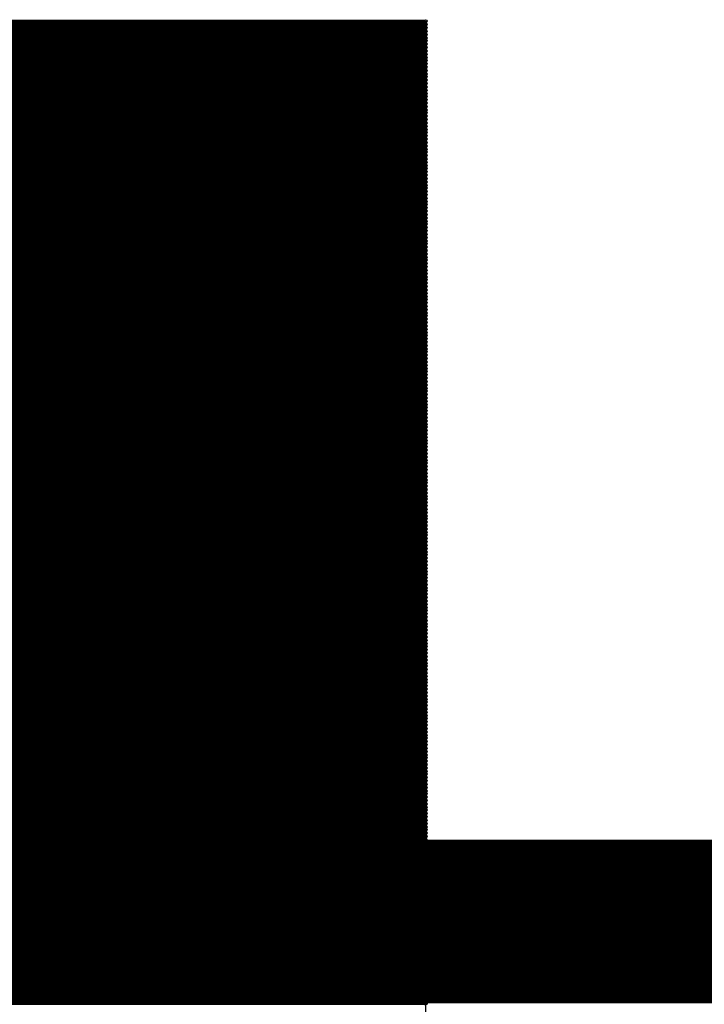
# Model space of a CAD drawing. Extents: x 0 to 30.2, y 0 to 20.7.
# Tile 74 of 131: x 7.501 to 8.032, y 19.976 to 20.74. Entities that reach past the tile are written whole.
import ezdxf

# ---------------------------------------------------------------- set-up
doc = ezdxf.new("R2010")
doc.units = 0
doc.layers.get('0').update_dxf_attribs({"linetype": 'CONTINUOUS'})
doc.layers.add('SEEEDSTUDIOXIAORP2040V1_22_GBO', color=7, linetype='CONTINUOUS')
doc.layers.add('SEEEDSTUDIOXIAORP2040V1_22_GBS', color=6, linetype='CONTINUOUS')

# ---------------------------------------------------------------- blocks, each defined once
blk = doc.blocks.new('ROUND_7')
blk.add_circle((0, 0), 0)
blk = doc.blocks.new('ROUND_8')
blk.add_circle((0, 0), 0.00127)

msp = doc.modelspace()

# ---------------------------------------------------------------- linework, layer by layer
at = {"layer": 'SEEEDSTUDIOXIAORP2040V1_22_GBO'}
for points, const_width in [([(3.00482, 20.0406), (20.78482, 20.0406)], 0.127), ([(20.35556, 20.0406), (3.41884, 20.0406)], 0.1016)]:
    msp.add_lwpolyline(points, dxfattribs=dict(at, const_width=const_width))
at = {"layer": 'SEEEDSTUDIOXIAORP2040V1_22_GBS'}
for points, const_width in [([(5.82168, 20.7391), (7.81558, 20.7391)], 0.00254), ([(7.81558, 20.73656), (5.82168, 20.73656)], 0.00254), ([(5.82168, 20.73402), (7.81558, 20.73402)], 0.00254), ([(7.81558, 20.73148), (5.82168, 20.73148)], 0.00254), ([(5.82168, 20.72894), (7.81558, 20.72894)], 0.00254), ([(7.81558, 20.7264), (5.82168, 20.7264)], 0.00254), ([(5.82168, 20.72386), (7.81558, 20.72386)], 0.00254), ([(7.81558, 20.72132), (5.82168, 20.72132)], 0.00254), ([(5.82168, 20.71878), (7.81558, 20.71878)], 0.00254), ([(7.81558, 20.71624), (5.82168, 20.71624)], 0.00254), ([(5.82168, 20.7137), (7.81558, 20.7137)], 0.00254), ([(7.81558, 20.71116), (5.82168, 20.71116)], 0.00254), ([(5.82168, 20.70862), (7.81558, 20.70862)], 0.00254), ([(7.81558, 20.70608), (5.82168, 20.70608)], 0.00254), ([(5.82168, 20.70354), (7.81558, 20.70354)], 0.00254), ([(7.81558, 20.701), (5.82168, 20.701)], 0.00254), ([(5.82168, 20.69846), (7.81558, 20.69846)], 0.00254), ([(7.81558, 20.69592), (5.82168, 20.69592)], 0.00254), ([(5.82168, 20.69338), (7.81558, 20.69338)], 0.00254), ([(7.81558, 20.69084), (5.82168, 20.69084)], 0.00254), ([(5.82168, 20.6883), (7.81558, 20.6883)], 0.00254), ([(7.81558, 20.68576), (5.82168, 20.68576)], 0.00254), ([(5.82168, 20.68322), (7.81558, 20.68322)], 0.00254), ([(7.81558, 20.68068), (5.82168, 20.68068)], 0.00254), ([(5.82168, 20.67814), (7.81558, 20.67814)], 0.00254), ([(7.81558, 20.6756), (5.82168, 20.6756)], 0.00254), ([(5.82168, 20.67306), (7.81558, 20.67306)], 0.00254), ([(7.81558, 20.67052), (5.82168, 20.67052)], 0.00254), ([(5.82168, 20.66798), (7.81558, 20.66798)], 0.00254), ([(7.81558, 20.66544), (5.82168, 20.66544)], 0.00254), ([(5.82168, 20.6629), (7.81558, 20.6629)], 0.00254), ([(7.81558, 20.66036), (5.82168, 20.66036)], 0.00254), ([(5.82168, 20.65782), (7.81558, 20.65782)], 0.00254), ([(7.81558, 20.65528), (5.82168, 20.65528)], 0.00254), ([(5.82168, 20.65274), (7.81558, 20.65274)], 0.00254), ([(7.81558, 20.6502), (5.82168, 20.6502)], 0.00254), ([(5.82168, 20.64766), (7.81558, 20.64766)], 0.00254), ([(7.81558, 20.64512), (5.82168, 20.64512)], 0.00254), ([(5.82168, 20.64258), (7.81558, 20.64258)], 0.00254), ([(7.81558, 20.64004), (5.82168, 20.64004)], 0.00254), ([(5.82168, 20.6375), (7.81558, 20.6375)], 0.00254), ([(7.81558, 20.63496), (5.82168, 20.63496)], 0.00254), ([(5.82168, 20.63242), (7.81558, 20.63242)], 0.00254), ([(7.81558, 20.62988), (5.82168, 20.62988)], 0.00254), ([(5.82168, 20.62734), (7.81558, 20.62734)], 0.00254), ([(7.81558, 20.6248), (5.82168, 20.6248)], 0.00254), ([(5.82168, 20.62226), (7.81558, 20.62226)], 0.00254), ([(7.81558, 20.61972), (5.82168, 20.61972)], 0.00254), ([(5.82168, 20.61718), (7.81558, 20.61718)], 0.00254), ([(7.81558, 20.61464), (5.82168, 20.61464)], 0.00254), ([(5.82168, 20.6121), (7.81558, 20.6121)], 0.00254), ([(7.81558, 20.60956), (5.82168, 20.60956)], 0.00254), ([(5.82168, 20.60702), (7.81558, 20.60702)], 0.00254), ([(7.81558, 20.60448), (5.82168, 20.60448)], 0.00254), ([(5.82168, 20.60194), (7.81558, 20.60194)], 0.00254), ([(7.81558, 20.5994), (5.82168, 20.5994)], 0.00254), ([(5.82168, 20.59686), (7.81558, 20.59686)], 0.00254), ([(7.81558, 20.59432), (5.82168, 20.59432)], 0.00254), ([(5.82168, 20.59178), (7.81558, 20.59178)], 0.00254), ([(7.81558, 20.58924), (5.82168, 20.58924)], 0.00254), ([(5.82168, 20.5867), (7.81558, 20.5867)], 0.00254), ([(7.81558, 20.58416), (5.82168, 20.58416)], 0.00254), ([(5.82168, 20.58162), (7.81558, 20.58162)], 0.00254), ([(7.81558, 20.57908), (5.82168, 20.57908)], 0.00254), ([(5.82168, 20.57654), (7.81558, 20.57654)], 0.00254), ([(7.81558, 20.574), (5.82168, 20.574)], 0.00254), ([(5.82168, 20.57146), (7.81558, 20.57146)], 0.00254), ([(7.81558, 20.56892), (5.82168, 20.56892)], 0.00254), ([(5.82168, 20.56638), (7.81558, 20.56638)], 0.00254), ([(7.81558, 20.56384), (5.82168, 20.56384)], 0.00254), ([(5.82168, 20.5613), (7.81558, 20.5613)], 0.00254), ([(7.81558, 20.55876), (5.82168, 20.55876)], 0.00254), ([(5.82168, 20.55622), (7.81558, 20.55622)], 0.00254), ([(7.81558, 20.55368), (5.82168, 20.55368)], 0.00254), ([(5.82168, 20.55114), (7.81558, 20.55114)], 0.00254), ([(7.81558, 20.5486), (5.82168, 20.5486)], 0.00254), ([(5.82168, 20.54606), (7.81558, 20.54606)], 0.00254), ([(7.81558, 20.54352), (5.82168, 20.54352)], 0.00254), ([(5.82168, 20.54098), (7.81558, 20.54098)], 0.00254), ([(7.81558, 20.53844), (5.82168, 20.53844)], 0.00254), ([(5.82168, 20.5359), (7.81558, 20.5359)], 0.00254), ([(7.81558, 20.53336), (5.82168, 20.53336)], 0.00254), ([(5.82168, 20.53082), (7.81558, 20.53082)], 0.00254), ([(7.81558, 20.52828), (5.82168, 20.52828)], 0.00254), ([(5.82168, 20.52574), (7.81558, 20.52574)], 0.00254), ([(7.81558, 20.5232), (5.82168, 20.5232)], 0.00254), ([(5.82168, 20.52066), (7.81558, 20.52066)], 0.00254), ([(7.81558, 20.51812), (5.82168, 20.51812)], 0.00254), ([(5.82168, 20.51558), (7.81558, 20.51558)], 0.00254), ([(7.81558, 20.51304), (5.82168, 20.51304)], 0.00254), ([(5.82168, 20.5105), (7.81558, 20.5105)], 0.00254), ([(7.81558, 20.50796), (5.82168, 20.50796)], 0.00254), ([(5.82168, 20.50542), (7.81558, 20.50542)], 0.00254), ([(7.81558, 20.50288), (5.82168, 20.50288)], 0.00254), ([(5.82168, 20.50034), (7.81558, 20.50034)], 0.00254), ([(7.81558, 20.4978), (5.82168, 20.4978)], 0.00254), ([(5.82168, 20.49526), (7.81558, 20.49526)], 0.00254), ([(7.81558, 20.49272), (5.82168, 20.49272)], 0.00254), ([(5.82168, 20.49018), (7.81558, 20.49018)], 0.00254), ([(7.81558, 20.48764), (5.82168, 20.48764)], 0.00254), ([(5.82168, 20.4851), (7.81558, 20.4851)], 0.00254), ([(7.81558, 20.48256), (5.82168, 20.48256)], 0.00254), ([(5.82168, 20.48002), (7.81558, 20.48002)], 0.00254), ([(7.81558, 20.47748), (5.82168, 20.47748)], 0.00254), ([(5.82168, 20.47494), (7.81558, 20.47494)], 0.00254), ([(7.81558, 20.4724), (5.82168, 20.4724)], 0.00254), ([(5.82168, 20.46986), (7.81558, 20.46986)], 0.00254), ([(7.81558, 20.46732), (5.82168, 20.46732)], 0.00254), ([(5.82168, 20.46478), (7.81558, 20.46478)], 0.00254), ([(7.81558, 20.46224), (5.82168, 20.46224)], 0.00254), ([(5.82168, 20.4597), (7.81558, 20.4597)], 0.00254), ([(7.81558, 20.45716), (5.82168, 20.45716)], 0.00254), ([(5.82168, 20.45462), (7.81558, 20.45462)], 0.00254), ([(7.81558, 20.45208), (5.82168, 20.45208)], 0.00254), ([(5.82168, 20.44954), (7.81558, 20.44954)], 0.00254), ([(7.81558, 20.447), (5.82168, 20.447)], 0.00254), ([(5.82168, 20.44446), (7.81558, 20.44446)], 0.00254), ([(7.81558, 20.44192), (5.82168, 20.44192)], 0.00254), ([(5.82168, 20.43938), (7.81558, 20.43938)], 0.00254), ([(7.81558, 20.43684), (5.82168, 20.43684)], 0.00254), ([(5.82168, 20.4343), (7.81558, 20.4343)], 0.00254), ([(7.81558, 20.43176), (5.82168, 20.43176)], 0.00254), ([(5.82168, 20.42922), (7.81558, 20.42922)], 0.00254), ([(7.81558, 20.42668), (5.82168, 20.42668)], 0.00254), ([(5.82168, 20.42414), (7.81558, 20.42414)], 0.00254), ([(7.81558, 20.4216), (5.82168, 20.4216)], 0.00254), ([(5.82168, 20.41906), (7.81558, 20.41906)], 0.00254), ([(7.81558, 20.41652), (5.82168, 20.41652)], 0.00254), ([(5.82168, 20.41398), (7.81558, 20.41398)], 0.00254), ([(7.81558, 20.41144), (5.82168, 20.41144)], 0.00254), ([(5.82168, 20.4089), (7.81558, 20.4089)], 0.00254), ([(7.81558, 20.40636), (5.82168, 20.40636)], 0.00254), ([(5.82168, 20.40382), (7.81558, 20.40382)], 0.00254), ([(7.81558, 20.40128), (5.82168, 20.40128)], 0.00254), ([(5.82168, 20.39874), (7.81558, 20.39874)], 0.00254), ([(7.81558, 20.3962), (5.82168, 20.3962)], 0.00254), ([(5.82168, 20.39366), (7.81558, 20.39366)], 0.00254), ([(7.81558, 20.39112), (5.82168, 20.39112)], 0.00254), ([(5.82168, 20.38858), (7.81558, 20.38858)], 0.00254), ([(7.81558, 20.38604), (5.82168, 20.38604)], 0.00254), ([(5.82168, 20.3835), (7.81558, 20.3835)], 0.00254), ([(7.81558, 20.38096), (5.82168, 20.38096)], 0.00254), ([(5.82168, 20.37842), (7.81558, 20.37842)], 0.00254), ([(7.81558, 20.37588), (5.82168, 20.37588)], 0.00254), ([(5.82168, 20.37334), (7.81558, 20.37334)], 0.00254), ([(7.81558, 20.3708), (5.82168, 20.3708)], 0.00254), ([(5.82168, 20.36826), (7.81558, 20.36826)], 0.00254), ([(7.81558, 20.36572), (5.82168, 20.36572)], 0.00254), ([(5.82168, 20.36318), (7.81558, 20.36318)], 0.00254), ([(7.81558, 20.36064), (5.82168, 20.36064)], 0.00254), ([(5.82168, 20.3581), (7.81558, 20.3581)], 0.00254), ([(7.81558, 20.35556), (5.82168, 20.35556)], 0.00254), ([(5.82168, 20.35302), (7.81558, 20.35302)], 0.00254), ([(7.81558, 20.35048), (5.82168, 20.35048)], 0.00254), ([(5.82168, 20.34794), (7.81558, 20.34794)], 0.00254), ([(7.81558, 20.3454), (5.82168, 20.3454)], 0.00254), ([(5.82168, 20.34286), (7.81558, 20.34286)], 0.00254), ([(7.81558, 20.34032), (5.82168, 20.34032)], 0.00254), ([(5.82168, 20.33778), (7.81558, 20.33778)], 0.00254), ([(7.81558, 20.33524), (5.82168, 20.33524)], 0.00254), ([(5.82168, 20.3327), (7.81558, 20.3327)], 0.00254), ([(7.81558, 20.33016), (5.82168, 20.33016)], 0.00254), ([(5.82168, 20.32762), (7.81558, 20.32762)], 0.00254), ([(7.81558, 20.32508), (5.82168, 20.32508)], 0.00254), ([(5.82168, 20.32254), (7.81558, 20.32254)], 0.00254), ([(7.81558, 20.32), (5.82168, 20.32)], 0.00254), ([(5.82168, 20.31746), (7.81558, 20.31746)], 0.00254), ([(7.81558, 20.31492), (5.82168, 20.31492)], 0.00254), ([(5.82168, 20.31238), (7.81558, 20.31238)], 0.00254), ([(7.81558, 20.30984), (5.82168, 20.30984)], 0.00254), ([(5.82168, 20.3073), (7.81558, 20.3073)], 0.00254), ([(7.81558, 20.30476), (5.82168, 20.30476)], 0.00254), ([(5.82168, 20.30222), (7.81558, 20.30222)], 0.00254), ([(7.81558, 20.29968), (5.82168, 20.29968)], 0.00254), ([(5.82168, 20.29714), (7.81558, 20.29714)], 0.00254), ([(7.81558, 20.2946), (5.82168, 20.2946)], 0.00254), ([(5.82168, 20.29206), (7.81558, 20.29206)], 0.00254), ([(7.81558, 20.28952), (5.82168, 20.28952)], 0.00254), ([(5.82168, 20.28698), (7.81558, 20.28698)], 0.00254), ([(7.81558, 20.28444), (5.82168, 20.28444)], 0.00254), ([(5.82168, 20.2819), (7.81558, 20.2819)], 0.00254), ([(7.81558, 20.27936), (5.82168, 20.27936)], 0.00254), ([(5.82168, 20.27682), (7.81558, 20.27682)], 0.00254), ([(7.81558, 20.27428), (5.82168, 20.27428)], 0.00254), ([(5.82168, 20.27174), (7.81558, 20.27174)], 0.00254), ([(7.81558, 20.2692), (5.82168, 20.2692)], 0.00254), ([(5.82168, 20.26666), (7.81558, 20.26666)], 0.00254), ([(7.81558, 20.26412), (5.82168, 20.26412)], 0.00254), ([(5.82168, 20.26158), (7.81558, 20.26158)], 0.00254), ([(7.81558, 20.25904), (5.82168, 20.25904)], 0.00254), ([(5.82168, 20.2565), (7.81558, 20.2565)], 0.00254), ([(7.81558, 20.25396), (5.82168, 20.25396)], 0.00254), ([(5.82168, 20.25142), (7.81558, 20.25142)], 0.00254), ([(7.81558, 20.24888), (5.82168, 20.24888)], 0.00254), ([(5.82168, 20.24634), (7.81558, 20.24634)], 0.00254), ([(7.81558, 20.2438), (5.82168, 20.2438)], 0.00254), ([(5.82168, 20.24126), (7.81558, 20.24126)], 0.00254), ([(7.81558, 20.23872), (5.82168, 20.23872)], 0.00254), ([(5.82168, 20.23618), (7.81558, 20.23618)], 0.00254), ([(7.81558, 20.23364), (5.82168, 20.23364)], 0.00254), ([(5.82168, 20.2311), (7.81558, 20.2311)], 0.00254), ([(7.81558, 20.22856), (5.82168, 20.22856)], 0.00254), ([(5.82168, 20.22602), (7.81558, 20.22602)], 0.00254), ([(7.81558, 20.22348), (5.82168, 20.22348)], 0.00254), ([(5.82168, 20.22094), (7.81558, 20.22094)], 0.00254), ([(7.81558, 20.2184), (5.82168, 20.2184)], 0.00254), ([(5.82168, 20.21586), (7.81558, 20.21586)], 0.00254), ([(7.81558, 20.21332), (5.82168, 20.21332)], 0.00254), ([(5.82168, 20.21078), (7.81558, 20.21078)], 0.00254), ([(7.81558, 20.20824), (5.82168, 20.20824)], 0.00254), ([(5.82168, 20.2057), (7.81558, 20.2057)], 0.00254), ([(7.81558, 20.20316), (5.82168, 20.20316)], 0.00254), ([(5.82168, 20.20062), (7.81558, 20.20062)], 0.00254), ([(7.81558, 20.19808), (5.82168, 20.19808)], 0.00254), ([(5.82168, 20.19554), (7.81558, 20.19554)], 0.00254), ([(7.81558, 20.193), (5.82168, 20.193)], 0.00254), ([(5.82168, 20.19046), (7.81558, 20.19046)], 0.00254), ([(7.81558, 20.18792), (5.82168, 20.18792)], 0.00254), ([(5.82168, 20.18538), (7.81558, 20.18538)], 0.00254), ([(7.81558, 20.18284), (5.82168, 20.18284)], 0.00254), ([(5.82168, 20.1803), (7.81558, 20.1803)], 0.00254), ([(7.81558, 20.17776), (5.82168, 20.17776)], 0.00254), ([(5.82168, 20.17522), (7.81558, 20.17522)], 0.00254), ([(7.81558, 20.17522), (5.82168, 20.17522)], 0.00254), ([(5.82168, 20.17268), (7.81558, 20.17268)], 0.00254), ([(7.81558, 20.17014), (5.82168, 20.17014)], 0.00254), ([(5.82168, 20.1676), (7.81558, 20.1676)], 0.00254), ([(7.81558, 20.16506), (5.82168, 20.16506)], 0.00254), ([(5.82168, 20.16252), (7.81558, 20.16252)], 0.00254), ([(7.81558, 20.15998), (5.82168, 20.15998)], 0.00254), ([(5.82168, 20.15744), (7.81558, 20.15744)], 0.00254), ([(7.81558, 20.1549), (5.82168, 20.1549)], 0.00254), ([(5.82168, 20.15236), (7.81558, 20.15236)], 0.00254), ([(7.81558, 20.14982), (5.82168, 20.14982)], 0.00254), ([(5.82168, 20.14728), (7.81558, 20.14728)], 0.00254), ([(7.81558, 20.14474), (5.82168, 20.14474)], 0.00254), ([(5.82168, 20.1422), (7.81558, 20.1422)], 0.00254), ([(7.81558, 20.13966), (5.82168, 20.13966)], 0.00254), ([(5.82168, 20.13712), (7.81558, 20.13712)], 0.00254), ([(7.81558, 20.13458), (5.82168, 20.13458)], 0.00254), ([(5.82168, 20.13204), (7.81558, 20.13204)], 0.00254), ([(7.81558, 20.1295), (5.82168, 20.1295)], 0.00254), ([(5.82168, 20.12696), (7.81558, 20.12696)], 0.00254), ([(7.81558, 20.12442), (5.82168, 20.12442)], 0.00254), ([(5.82168, 20.12188), (7.81558, 20.12188)], 0.00254), ([(7.81558, 20.11934), (5.82168, 20.11934)], 0.00254), ([(5.82168, 20.1168), (7.81558, 20.1168)], 0.00254), ([(7.81558, 20.11426), (5.82168, 20.11426)], 0.00254), ([(5.82168, 20.11172), (7.81558, 20.11172)], 0.00254), ([(7.81558, 20.10918), (5.82168, 20.10918)], 0.00254), ([(5.82168, 20.10664), (7.81558, 20.10664)], 0.00254), ([(7.81558, 20.1041), (5.82168, 20.1041)], 0.00254), ([(5.82168, 20.10156), (7.81558, 20.10156)], 0.00254), ([(7.81558, 20.09902), (5.82168, 20.09902)], 0.00254), ([(20.35556, 20.0406), (3.41884, 20.0406)], 0.1016), ([(5.82168, 20.09648), (7.81558, 20.09648)], 0.00254), ([(7.81558, 20.09394), (5.82168, 20.09394)], 0.00254), ([(5.82168, 20.0914), (7.81558, 20.0914)], 0.00254), ([(7.81558, 20.08886), (5.82168, 20.08886)], 0.00254), ([(5.82168, 20.08632), (7.81558, 20.08632)], 0.00254), ([(7.81558, 20.08378), (5.82168, 20.08378)], 0.00254), ([(5.82168, 20.08124), (7.81558, 20.08124)], 0.00254), ([(7.81558, 20.0787), (5.82168, 20.0787)], 0.00254), ([(5.82168, 20.07616), (7.81558, 20.07616)], 0.00254), ([(7.81558, 20.07362), (5.82168, 20.07362)], 0.00254), ([(5.82168, 20.07108), (7.81558, 20.07108)], 0.00254), ([(7.81558, 20.06854), (5.82168, 20.06854)], 0.00254), ([(5.82168, 20.066), (7.81558, 20.066)], 0.00254), ([(7.81558, 20.06346), (5.82168, 20.06346)], 0.00254), ([(5.82168, 20.06092), (7.81558, 20.06092)], 0.00254), ([(7.81558, 20.05838), (5.82168, 20.05838)], 0.00254), ([(5.82168, 20.05584), (7.81558, 20.05584)], 0.00254), ([(7.81558, 20.0533), (5.82168, 20.0533)], 0.00254), ([(5.82168, 20.05076), (7.81558, 20.05076)], 0.00254), ([(7.81558, 20.04822), (5.82168, 20.04822)], 0.00254), ([(5.82168, 20.04568), (7.81558, 20.04568)], 0.00254), ([(7.81558, 20.04314), (5.82168, 20.04314)], 0.00254), ([(5.82168, 20.0406), (7.81558, 20.0406)], 0.00254), ([(7.81558, 20.03806), (5.82168, 20.03806)], 0.00254), ([(5.82168, 20.03552), (7.81558, 20.03552)], 0.00254), ([(7.81558, 20.03298), (5.82168, 20.03298)], 0.00254), ([(5.82168, 20.03044), (7.81558, 20.03044)], 0.00254), ([(7.81558, 20.0279), (5.82168, 20.0279)], 0.00254), ([(5.82168, 20.02536), (7.81558, 20.02536)], 0.00254), ([(7.81558, 20.02282), (5.82168, 20.02282)], 0.00254), ([(5.82168, 20.02028), (7.81558, 20.02028)], 0.00254), ([(7.81558, 20.01774), (5.82168, 20.01774)], 0.00254), ([(5.82168, 20.0152), (7.81558, 20.0152)], 0.00254), ([(7.81558, 20.01266), (5.82168, 20.01266)], 0.00254), ([(5.82168, 20.01012), (7.81558, 20.01012)], 0.00254), ([(7.81558, 20.00758), (5.82168, 20.00758)], 0.00254), ([(5.82168, 20.00504), (7.81558, 20.00504)], 0.00254), ([(7.81558, 20.0025), (5.82168, 20.0025)], 0.00254), ([(5.82168, 19.99996), (7.81558, 19.99996)], 0.00254), ([(7.81558, 19.99742), (5.82168, 19.99742)], 0.00254), ([(5.82168, 19.99488), (7.81558, 19.99488)], 0.00254), ([(7.81558, 19.99234), (5.82168, 19.99234)], 0.00254), ([(5.82168, 19.9898), (7.81558, 19.9898)], 0.00254), ([(7.81558, 19.98726), (5.82168, 19.98726)], 0.00254), ([(5.82168, 19.98472), (7.81558, 19.98472)], 0.00254), ([(7.81558, 19.98218), (5.82168, 19.98218)], 0.00254), ([(5.82168, 19.97964), (7.81558, 19.97964)], 0.00254), ([(7.81558, 19.9771), (5.82168, 19.9771)], 0.00254)]:
    msp.add_lwpolyline(points, dxfattribs=dict(at, const_width=const_width))
for points in [[(5.82168, 20.7391), (7.81558, 20.7391)], [(7.81558, 20.7391), (7.81558, 19.20748)]]:
    msp.add_lwpolyline(points, dxfattribs=at)

# ---------------------------------------------------------------- block references
for name, p in [('ROUND_8', (7.81558, 20.7391)), ('ROUND_7', (7.81558, 20.7391)), ('ROUND_8', (7.81558, 20.73656)), ('ROUND_8', (7.81558, 20.73402)), ('ROUND_8', (7.81558, 20.73148)), ('ROUND_8', (7.81558, 20.72894)), ('ROUND_8', (7.81558, 20.7264)), ('ROUND_8', (7.81558, 20.72386)), ('ROUND_8', (7.81558, 20.72132)), ('ROUND_8', (7.81558, 20.71878)), ('ROUND_8', (7.81558, 20.71624)), ('ROUND_8', (7.81558, 20.7137)), ('ROUND_8', (7.81558, 20.71116)), ('ROUND_8', (7.81558, 20.70862)), ('ROUND_8', (7.81558, 20.70608)), ('ROUND_8', (7.81558, 20.70354)), ('ROUND_8', (7.81558, 20.701)), ('ROUND_8', (7.81558, 20.69846)), ('ROUND_8', (7.81558, 20.69592)), ('ROUND_8', (7.81558, 20.69338)), ('ROUND_8', (7.81558, 20.69084)), ('ROUND_8', (7.81558, 20.6883)), ('ROUND_8', (7.81558, 20.68576)), ('ROUND_8', (7.81558, 20.68322)), ('ROUND_8', (7.81558, 20.68068)), ('ROUND_8', (7.81558, 20.67814)), ('ROUND_8', (7.81558, 20.6756)), ('ROUND_8', (7.81558, 20.67306)), ('ROUND_8', (7.81558, 20.67052)), ('ROUND_8', (7.81558, 20.66798)), ('ROUND_8', (7.81558, 20.66544)), ('ROUND_8', (7.81558, 20.6629)), ('ROUND_8', (7.81558, 20.66036)), ('ROUND_8', (7.81558, 20.65782)), ('ROUND_8', (7.81558, 20.65528)), ('ROUND_8', (7.81558, 20.65274)), ('ROUND_8', (7.81558, 20.6502)), ('ROUND_8', (7.81558, 20.64766)), ('ROUND_8', (7.81558, 20.64512)), ('ROUND_8', (7.81558, 20.64258)), ('ROUND_8', (7.81558, 20.64004)), ('ROUND_8', (7.81558, 20.6375)), ('ROUND_8', (7.81558, 20.63496)), ('ROUND_8', (7.81558, 20.63242)), ('ROUND_8', (7.81558, 20.62988)), ('ROUND_8', (7.81558, 20.62734)), ('ROUND_8', (7.81558, 20.6248)), ('ROUND_8', (7.81558, 20.62226)), ('ROUND_8', (7.81558, 20.61972)), ('ROUND_8', (7.81558, 20.61718)), ('ROUND_8', (7.81558, 20.61464)), ('ROUND_8', (7.81558, 20.6121)), ('ROUND_8', (7.81558, 20.60956)), ('ROUND_8', (7.81558, 20.60702)), ('ROUND_8', (7.81558, 20.60448)), ('ROUND_8', (7.81558, 20.60194)), ('ROUND_8', (7.81558, 20.5994)), ('ROUND_8', (7.81558, 20.59686)), ('ROUND_8', (7.81558, 20.59432)), ('ROUND_8', (7.81558, 20.59178)), ('ROUND_8', (7.81558, 20.58924)), ('ROUND_8', (7.81558, 20.5867)), ('ROUND_8', (7.81558, 20.58416)), ('ROUND_8', (7.81558, 20.58162)), ('ROUND_8', (7.81558, 20.57908)), ('ROUND_8', (7.81558, 20.57654)), ('ROUND_8', (7.81558, 20.574)), ('ROUND_8', (7.81558, 20.57146)), ('ROUND_8', (7.81558, 20.56892)), ('ROUND_8', (7.81558, 20.56638)), ('ROUND_8', (7.81558, 20.56384)), ('ROUND_8', (7.81558, 20.5613)), ('ROUND_8', (7.81558, 20.55876)), ('ROUND_8', (7.81558, 20.55622)), ('ROUND_8', (7.81558, 20.55368)), ('ROUND_8', (7.81558, 20.55114)), ('ROUND_8', (7.81558, 20.5486)), ('ROUND_8', (7.81558, 20.54606)), ('ROUND_8', (7.81558, 20.54352)), ('ROUND_8', (7.81558, 20.54098)), ('ROUND_8', (7.81558, 20.53844)), ('ROUND_8', (7.81558, 20.5359)), ('ROUND_8', (7.81558, 20.53336)), ('ROUND_8', (7.81558, 20.53082)), ('ROUND_8', (7.81558, 20.52828)), ('ROUND_8', (7.81558, 20.52574)), ('ROUND_8', (7.81558, 20.5232)), ('ROUND_8', (7.81558, 20.52066)), ('ROUND_8', (7.81558, 20.51812)), ('ROUND_8', (7.81558, 20.51558)), ('ROUND_8', (7.81558, 20.51304)), ('ROUND_8', (7.81558, 20.5105)), ('ROUND_8', (7.81558, 20.50796)), ('ROUND_8', (7.81558, 20.50542)), ('ROUND_8', (7.81558, 20.50288)), ('ROUND_8', (7.81558, 20.50034)), ('ROUND_8', (7.81558, 20.4978)), ('ROUND_8', (7.81558, 20.49526)), ('ROUND_8', (7.81558, 20.49272)), ('ROUND_8', (7.81558, 20.49018)), ('ROUND_8', (7.81558, 20.48764)), ('ROUND_8', (7.81558, 20.4851)), ('ROUND_8', (7.81558, 20.48256)), ('ROUND_8', (7.81558, 20.48002)), ('ROUND_8', (7.81558, 20.47748)), ('ROUND_8', (7.81558, 20.47494)), ('ROUND_8', (7.81558, 20.4724)), ('ROUND_8', (7.81558, 20.46986)), ('ROUND_8', (7.81558, 20.46732)), ('ROUND_8', (7.81558, 20.46478)), ('ROUND_8', (7.81558, 20.46224)), ('ROUND_8', (7.81558, 20.4597)), ('ROUND_8', (7.81558, 20.45716)), ('ROUND_8', (7.81558, 20.45462)), ('ROUND_8', (7.81558, 20.45208)), ('ROUND_8', (7.81558, 20.44954)), ('ROUND_8', (7.81558, 20.447)), ('ROUND_8', (7.81558, 20.44446)), ('ROUND_8', (7.81558, 20.44192)), ('ROUND_8', (7.81558, 20.43938)), ('ROUND_8', (7.81558, 20.43684)), ('ROUND_8', (7.81558, 20.4343)), ('ROUND_8', (7.81558, 20.43176)), ('ROUND_8', (7.81558, 20.42922)), ('ROUND_8', (7.81558, 20.42668)), ('ROUND_8', (7.81558, 20.42414)), ('ROUND_8', (7.81558, 20.4216)), ('ROUND_8', (7.81558, 20.41906)), ('ROUND_8', (7.81558, 20.41652)), ('ROUND_8', (7.81558, 20.41398)), ('ROUND_8', (7.81558, 20.41144)), ('ROUND_8', (7.81558, 20.4089)), ('ROUND_8', (7.81558, 20.40636)), ('ROUND_8', (7.81558, 20.40382)), ('ROUND_8', (7.81558, 20.40128)), ('ROUND_8', (7.81558, 20.39874)), ('ROUND_8', (7.81558, 20.3962)), ('ROUND_8', (7.81558, 20.39366)), ('ROUND_8', (7.81558, 20.39112)), ('ROUND_8', (7.81558, 20.38858)), ('ROUND_8', (7.81558, 20.38604)), ('ROUND_8', (7.81558, 20.3835)), ('ROUND_8', (7.81558, 20.38096)), ('ROUND_8', (7.81558, 20.37842)), ('ROUND_8', (7.81558, 20.37588)), ('ROUND_8', (7.81558, 20.37334)), ('ROUND_8', (7.81558, 20.3708)), ('ROUND_8', (7.81558, 20.36826)), ('ROUND_8', (7.81558, 20.36572)), ('ROUND_8', (7.81558, 20.36318)), ('ROUND_8', (7.81558, 20.36064)), ('ROUND_8', (7.81558, 20.3581)), ('ROUND_8', (7.81558, 20.35556)), ('ROUND_8', (7.81558, 20.35302)), ('ROUND_8', (7.81558, 20.35048)), ('ROUND_8', (7.81558, 20.34794)), ('ROUND_8', (7.81558, 20.3454)), ('ROUND_8', (7.81558, 20.34286)), ('ROUND_8', (7.81558, 20.34032)), ('ROUND_8', (7.81558, 20.33778)), ('ROUND_8', (7.81558, 20.33524)), ('ROUND_8', (7.81558, 20.3327)), ('ROUND_8', (7.81558, 20.33016)), ('ROUND_8', (7.81558, 20.32762)), ('ROUND_8', (7.81558, 20.32508)), ('ROUND_8', (7.81558, 20.32254)), ('ROUND_8', (7.81558, 20.32)), ('ROUND_8', (7.81558, 20.31746)), ('ROUND_8', (7.81558, 20.31492)), ('ROUND_8', (7.81558, 20.31238)), ('ROUND_8', (7.81558, 20.30984)), ('ROUND_8', (7.81558, 20.3073)), ('ROUND_8', (7.81558, 20.30476)), ('ROUND_8', (7.81558, 20.30222)), ('ROUND_8', (7.81558, 20.29968)), ('ROUND_8', (7.81558, 20.29714)), ('ROUND_8', (7.81558, 20.2946)), ('ROUND_8', (7.81558, 20.29206)), ('ROUND_8', (7.81558, 20.28952)), ('ROUND_8', (7.81558, 20.28698)), ('ROUND_8', (7.81558, 20.28444)), ('ROUND_8', (7.81558, 20.2819)), ('ROUND_8', (7.81558, 20.27936)), ('ROUND_8', (7.81558, 20.27682)), ('ROUND_8', (7.81558, 20.27428)), ('ROUND_8', (7.81558, 20.27174)), ('ROUND_8', (7.81558, 20.2692)), ('ROUND_8', (7.81558, 20.26666)), ('ROUND_8', (7.81558, 20.26412)), ('ROUND_8', (7.81558, 20.26158)), ('ROUND_8', (7.81558, 20.25904)), ('ROUND_8', (7.81558, 20.2565)), ('ROUND_8', (7.81558, 20.25396)), ('ROUND_8', (7.81558, 20.25142)), ('ROUND_8', (7.81558, 20.24888)), ('ROUND_8', (7.81558, 20.24634)), ('ROUND_8', (7.81558, 20.2438)), ('ROUND_8', (7.81558, 20.24126)), ('ROUND_8', (7.81558, 20.23872)), ('ROUND_8', (7.81558, 20.23618)), ('ROUND_8', (7.81558, 20.23364)), ('ROUND_8', (7.81558, 20.2311)), ('ROUND_8', (7.81558, 20.22856)), ('ROUND_8', (7.81558, 20.22602)), ('ROUND_8', (7.81558, 20.22348)), ('ROUND_8', (7.81558, 20.22094)), ('ROUND_8', (7.81558, 20.2184)), ('ROUND_8', (7.81558, 20.21586)), ('ROUND_8', (7.81558, 20.21332)), ('ROUND_8', (7.81558, 20.21078)), ('ROUND_8', (7.81558, 20.20824)), ('ROUND_8', (7.81558, 20.2057)), ('ROUND_8', (7.81558, 20.20316)), ('ROUND_8', (7.81558, 20.20062)), ('ROUND_8', (7.81558, 20.19808)), ('ROUND_8', (7.81558, 20.19554)), ('ROUND_8', (7.81558, 20.193)), ('ROUND_8', (7.81558, 20.19046)), ('ROUND_8', (7.81558, 20.18792)), ('ROUND_8', (7.81558, 20.18538)), ('ROUND_8', (7.81558, 20.18284)), ('ROUND_8', (7.81558, 20.1803)), ('ROUND_8', (7.81558, 20.17776)), ('ROUND_8', (7.81558, 20.17522)), ('ROUND_8', (7.81558, 20.17268)), ('ROUND_8', (7.81558, 20.17014)), ('ROUND_8', (7.81558, 20.1676)), ('ROUND_8', (7.81558, 20.16506)), ('ROUND_8', (7.81558, 20.16252)), ('ROUND_8', (7.81558, 20.15998)), ('ROUND_8', (7.81558, 20.15744)), ('ROUND_8', (7.81558, 20.1549)), ('ROUND_8', (7.81558, 20.15236)), ('ROUND_8', (7.81558, 20.14982)), ('ROUND_8', (7.81558, 20.14728)), ('ROUND_8', (7.81558, 20.14474)), ('ROUND_8', (7.81558, 20.1422)), ('ROUND_8', (7.81558, 20.13966)), ('ROUND_8', (7.81558, 20.13712)), ('ROUND_8', (7.81558, 20.13458)), ('ROUND_8', (7.81558, 20.13204)), ('ROUND_8', (7.81558, 20.1295)), ('ROUND_8', (7.81558, 20.12696)), ('ROUND_8', (7.81558, 20.12442)), ('ROUND_8', (7.81558, 20.12188)), ('ROUND_8', (7.81558, 20.11934)), ('ROUND_8', (7.81558, 20.1168)), ('ROUND_8', (7.81558, 20.11426)), ('ROUND_8', (7.81558, 20.11172)), ('ROUND_8', (7.81558, 20.10918)), ('ROUND_8', (7.81558, 20.10664)), ('ROUND_8', (7.81558, 20.1041)), ('ROUND_8', (7.81558, 20.10156)), ('ROUND_8', (7.81558, 20.09902)), ('ROUND_8', (7.81558, 20.09648)), ('ROUND_8', (7.81558, 20.09394)), ('ROUND_8', (7.81558, 20.0914)), ('ROUND_8', (7.81558, 20.08886)), ('ROUND_8', (7.81558, 20.08632)), ('ROUND_8', (7.81558, 20.08378)), ('ROUND_8', (7.81558, 20.08124)), ('ROUND_8', (7.81558, 20.0787)), ('ROUND_8', (7.81558, 20.07616)), ('ROUND_8', (7.81558, 20.07362)), ('ROUND_8', (7.81558, 20.07108)), ('ROUND_8', (7.81558, 20.06854)), ('ROUND_8', (7.81558, 20.066)), ('ROUND_8', (7.81558, 20.06346)), ('ROUND_8', (7.81558, 20.06092)), ('ROUND_8', (7.81558, 20.05838)), ('ROUND_8', (7.81558, 20.05584)), ('ROUND_8', (7.81558, 20.0533)), ('ROUND_8', (7.81558, 20.05076)), ('ROUND_8', (7.81558, 20.04822)), ('ROUND_8', (7.81558, 20.04568)), ('ROUND_8', (7.81558, 20.04314)), ('ROUND_8', (7.81558, 20.0406)), ('ROUND_8', (7.81558, 20.03806)), ('ROUND_8', (7.81558, 20.03552)), ('ROUND_8', (7.81558, 20.03298)), ('ROUND_8', (7.81558, 20.03044)), ('ROUND_8', (7.81558, 20.0279)), ('ROUND_8', (7.81558, 20.02536)), ('ROUND_8', (7.81558, 20.02282)), ('ROUND_8', (7.81558, 20.02028)), ('ROUND_8', (7.81558, 20.01774)), ('ROUND_8', (7.81558, 20.0152)), ('ROUND_8', (7.81558, 20.01266)), ('ROUND_8', (7.81558, 20.01012)), ('ROUND_8', (7.81558, 20.00758)), ('ROUND_8', (7.81558, 20.00504)), ('ROUND_8', (7.81558, 20.0025)), ('ROUND_8', (7.81558, 19.99996)), ('ROUND_8', (7.81558, 19.99742)), ('ROUND_8', (7.81558, 19.99488)), ('ROUND_8', (7.81558, 19.99234)), ('ROUND_8', (7.81558, 19.9898)), ('ROUND_8', (7.81558, 19.98726)), ('ROUND_8', (7.81558, 19.98472)), ('ROUND_8', (7.81558, 19.98218)), ('ROUND_8', (7.81558, 19.97964)), ('ROUND_8', (7.81558, 19.9771))]:
    msp.add_blockref(name, p, dxfattribs=at)

doc.saveas('drawing.dxf')
